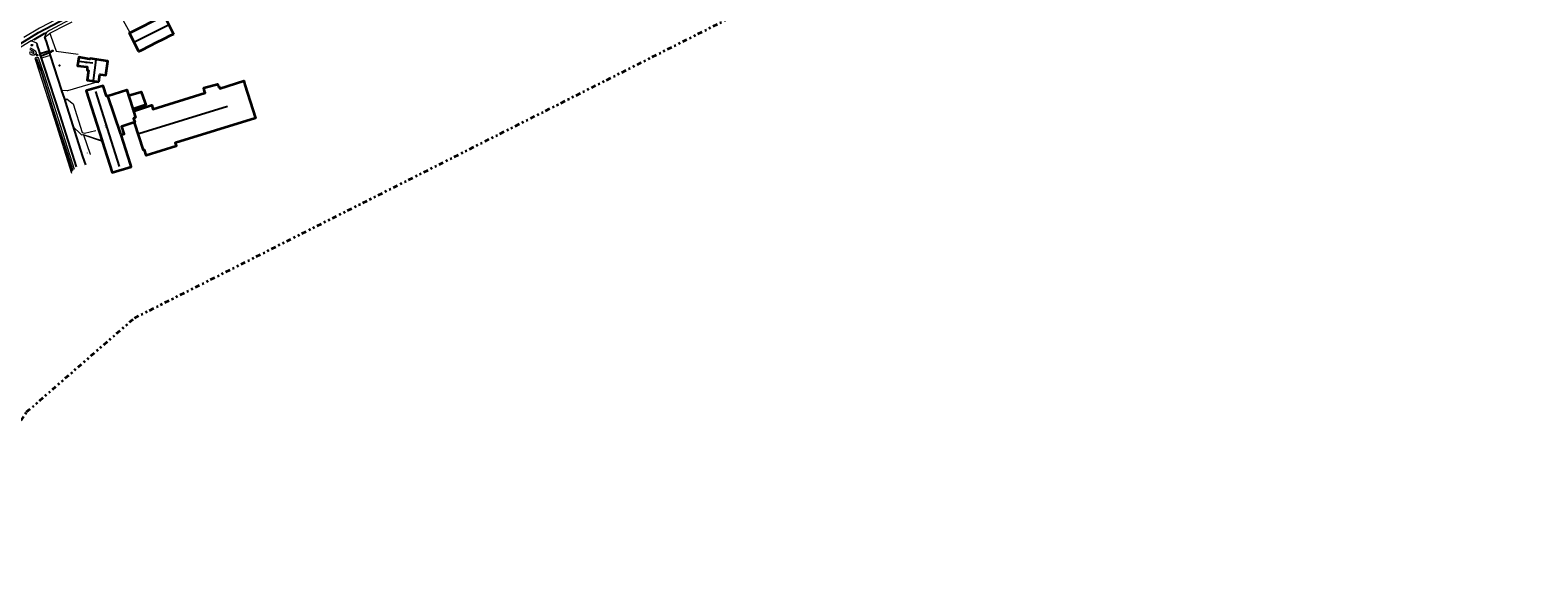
# Model space of a CAD drawing. Header units: metres. Extents: x 169249 to 194689, y 406250 to 412203.
# Tile 147 of 256: x 178196 to 178992, y 407318 to 407600. Entities that reach past the tile are written whole.
import ezdxf
from ezdxf.enums import TextEntityAlignment as Align

# ---------------------------------------------------------------- set-up
doc = ezdxf.new("R2010")
doc.units = ezdxf.units.M
doc.linetypes.add('BGT_NLCS_N264$0$AL-TEKENBLADGRENS', pattern=[11.5, 2.5, -1.5, 1, -1.5, 1, -1.5, 2.5])
doc.layers.get('0').update_dxf_attribs({"linetype": 'CONTINUOUS'})
for name, color, linetype, lineweight in [('BGT_NLCS_N264$0$B-WE-GW-WATERGANG_INSTEEK-G', 252, 'CONTINUOUS', 18), ('BGT_NLCS_N264$0$B-WE-GW-WATERGANG_SLOOT_BODEM-G', 252, 'CONTINUOUS', 18), ('BGT_NLCS_N264$0$B-WE-IE-TERREINAFSCHEIDING_KUNSTMATIG_HEKWERK-G', 252, 'BGT_NLCS_N264$0$IE-TERREINAFSCHEIDING-KUNSTMATIG', 18), ('BGT_NLCS_N264$0$B-WE-OG-TOPOGRAFIE_BEBOUWING-G', 252, 'CONTINUOUS', 35), ('BGT_NLCS_N264$0$B-WE-OG-TOPOGRAFIE_TERREIN_GROEN-GV', 252, 'CONTINUOUS', 18), ('BGT_NLCS_N264$0$B-WE-OG-TOPOGRAFIE_WEG_BERM-GV', 252, 'CONTINUOUS', 18), ('BGT_NLCS_N264$0$B-WE-OG-TOPOGRAFIE_WEG_RIJWIELPAD-GV', 252, 'CONTINUOUS', 18), ('BGT_NLCS_N264$0$B-WE-OG-TOPOGRAFIE_WEG_VERHARD-G', 252, 'CONTINUOUS', 18), ('BGT_NLCS_N264$0$B-WE-VW-VERKEERSTEKEN_BORD-S', 252, 'CONTINUOUS', 25), ('BGT_NLCS_N264$0$X-XX-AL-TEKENBLADGRENS-G', 252, 'BGT_NLCS_N264$0$AL-TEKENBLADGRENS', 35), ('X-XX-AL-REFERENTIE-G', 7, 'CONTINUOUS', 18)]:
    doc.layers.add(name, color=color, linetype=linetype, lineweight=lineweight)
for name, color, linetype in [('BGT_NLCS_N264$0$B-WE-IE-MEUBILAIR_WEGMEUBILAIR-S', 252, 'CONTINUOUS'), ('BGT_NLCS_N264$0$B-WE-KG-KADASTRAAL_NOK-G', 252, 'CONTINUOUS'), ('BGT_NLCS_N264$0$B-WE-OG-TOPOGRAFIE_WEG_RIJWEG-G', 252, 'CONTINUOUS'), ('BGT_NLCS_N264$0$B-WE-VW-MARKERING-G', 252, 'CONTINUOUS'), ('BGT_NLCS_N264$0$B-WE-VW-VERKEERSTEKEN_DRAAGCONSTRUCTIE-S', 252, 'CONTINUOUS'), ('BGT_NLCS_N264$0$Label_Nummeraanduidingreeks', 252, 'CONTINUOUS')]:
    doc.layers.add(name, color=color, linetype=linetype)
doc.styles.add('BGT_NLCS_N264$0$NLCS-ISO', font='NLCS-ISO.ttf')
doc.styles.add('BGT_NLCS_N264$0$STANDARD', font='txt')
doc.linetypes.add('BGT_NLCS_N264$0$IE-TERREINAFSCHEIDING-KUNSTMATIG', pattern='A,4,[82,NLCS.SHX,S=0.75,R=90,X=0,Y=0],4,-2', length=10)

# ---------------------------------------------------------------- blocks, each defined once
blk = doc.blocks.new('BGT_NLCS_N264$0$SIE-WEG_STRAATNAAMBORD_PAAL-SO')
blk.add_line((-0.3, 0), (0.3, 0))
for radius in [0.2, 0.0745]:
    blk.add_circle((0, 0), radius)
at = {"style": 'BGT_NLCS_N264$0$NLCS-ISO'}
blk.add_attdef('STRAATNAAMBORD', (0.28, 0.29), '', height=0.35, dxfattribs=at)
blk = doc.blocks.new('BGT_NLCS_N264$0$SIE-WEG_VERKEERSBORD_PAAL-SO')
blk.add_line((-0.3, 0), (0.3, 0))
for radius in [0.2, 0.0745]:
    blk.add_circle((0, 0), radius)
blk = doc.blocks.new('BGT_NLCS_N264')
at = {"layer": 'BGT_NLCS_N264$0$B-WE-GW-WATERGANG_INSTEEK-G'}
for points in [[(178196.04, 407590.86, 19.19), (178196.55, 407590.71, 19.17), (178197.63, 407590.08, 19.13), (178198.25, 407589.65, 19.11), (178198.86, 407589.2, 19.08), (178199.21, 407588.67, 19.06), (178199.45, 407588.11, 19.06), (178199.31, 407587.66, 19.08), (178198.58, 407587.15, 19.07), (178198.3, 407587.02, 19.03), (178197.35, 407586.87, 18.98), (178197.33, 407586.87, 18.98), (178196.96, 407587, 18.97), (178196.76, 407587.22, 18.96), (178196.61, 407587.34, 18.96), (178196.33, 407587.55, 18.96), (178195.87, 407587.63, 18.96)], [(178218.22, 407524.45, 18.66), (178209.21, 407552.93, 18.76), (178199.26, 407584.15, 18.87), (178198.95, 407584.73, 18.92), (178198.92, 407585.07, 18.92), (178198.95, 407585.31, 18.93), (178198.96, 407585.48, 18.94), (178199.19, 407585.78, 18.98), (178199.71, 407585.92, 18.99), (178200.32, 407585.71, 19.08), (178200.35, 407585.64, 19.09), (178200.59, 407585.17, 19.15), (178203.56, 407576.51, 19.22), (178217.21, 407533.93, 19.12), (178219.41, 407526.79, 19.11)]]:
    blk.add_polyline3d(points, dxfattribs=at)
at = {"layer": 'BGT_NLCS_N264$0$B-WE-GW-WATERGANG_SLOOT_BODEM-G'}
for points in [[(178195.75, 407588.55, 17.98), (178196.36, 407588.75, 17.98), (178196.74, 407588.61, 17.98), (178197.27, 407588.22, 17.98), (178197.74, 407587.96, 17.98), (178198.2, 407587.99, 17.98), (178198.36, 407588.24, 17.98), (178198.06, 407588.72, 17.98), (178196.42, 407589.84, 17.98), (178196.02, 407589.74, 17.98)], [(178218.87, 407526.05, 17.97), (178215.94, 407535.63, 17.97), (178212.28, 407546.72, 18.01), (178208.75, 407557.53, 18.01), (178204.82, 407570.15, 18.01), (178201.64, 407580.31, 18.01), (178200.83, 407582.58, 18.07), (178199.91, 407584.73, 18.07), (178199.69, 407585.05, 18.07), (178199.49, 407585.03, 18.07), (178199.53, 407584.63, 18.07), (178200.15, 407583.29, 18.07), (178201.22, 407580.09, 18.05), (178201.83, 407578.42, 18.05), (178204.93, 407568.62, 18.05), (178208.69, 407556.46, 17.97), (178213.13, 407542.7, 17.97), (178217.19, 407529.77, 17.97), (178218.37, 407525.69, 17.97)]]:
    blk.add_polyline3d(points, dxfattribs=at)
at = {"layer": 'BGT_NLCS_N264$0$B-WE-IE-MEUBILAIR_WEGMEUBILAIR-S'}
blk.add_point((178211.73, 407581.57, 19.28), dxfattribs=at)
at = {"layer": 'BGT_NLCS_N264$0$B-WE-IE-TERREINAFSCHEIDING_KUNSTMATIG_HEKWERK-G'}
blk.add_line((178234.36, 407541.58, 19.3), (178234.14, 407541.65, 19.3), dxfattribs=at)
for points in [[(178206.64, 407598.47, 19.21), (178215.62, 407603.1, 19.23), (178218.46, 407604.57, 19.24)], [(178206.64, 407598.47, 19.21), (178207.14, 407596.92, 19.17), (178210.01, 407589.1, 19.19), (178221.48, 407587.43, 19.34)], [(178234.14, 407541.65, 19.3), (178224.32, 407544.94, 19.38), (178224.34, 407544.88, 19.37)], [(178224.34, 407544.88, 19.37), (178227.85, 407534.65, 19.37), (178227.91, 407534.48, 19.37), (178227.91, 407534.47, 19.37)]]:
    blk.add_polyline3d(points, dxfattribs=at)
at = {"layer": 'BGT_NLCS_N264$0$B-WE-KG-KADASTRAAL_NOK-G'}
for p, q in [((178230.73, 407567.82, 27.46), (178243.19, 407528.21, 27.41)), ((178253.52, 407545.53, 25.11), (178300.43, 407560.02, 25.44))]:
    blk.add_line(p, q, dxfattribs=at)
for points in [[(178269.36, 407602.91, 24.45), (178269.24, 407602.85, 24.45), (178251.32, 407593.83, 24.4), (178251.21, 407593.77, 24.4)], [(178230.95, 407584.68, 23.67), (178230.92, 407584.44, 23.67), (178229.44, 407573.55, 23.67), (178229.41, 407573.33, 23.67)], [(178229.27, 407582.63, 22.89), (178221.75, 407583.64, 22.85), (178221.73, 407583.64, 22.85)]]:
    blk.add_polyline3d(points, dxfattribs=at)
at = {"layer": 'BGT_NLCS_N264$0$B-WE-OG-TOPOGRAFIE_BEBOUWING-G'}
for p, q in [((178250.55, 407557.38, 21.39), (178250.73, 407557.44, 21.39)), ((178234.14, 407541.65, 22.64), (178234.18, 407541.54, 22.64))]:
    blk.add_line(p, q, dxfattribs=at)
for points in [[(178271.81, 407598.05, 21.68), (178269.57, 407596.93, 21.68), (178267.23, 407595.75, 21.68), (178265.85, 407595.06, 21.68), (178263.28, 407593.77, 21.68), (178254.73, 407589.48, 21.68), (178253.58, 407588.91, 21.68), (178248.64, 407598.56, 21.68), (178248.84, 407598.66, 21.68), (178266.94, 407607.83, 21.68), (178271.81, 407598.05, 21.68)], [(178232.46, 407572.83, 21.52), (178233.03, 407576.79, 21.52), (178233.03, 407576.79, 21.52), (178233.38, 407576.74, 21.52), (178236.2, 407576.32, 21.52), (178237.2, 407583.73, 21.52), (178227.8, 407585.25, 21.52), (178227.79, 407584.88, 21.52), (178227.79, 407584.84, 21.52), (178226.48, 407585.06, 21.52), (178221.87, 407585.85, 21.52), (178221.23, 407581.39, 21.52), (178226.38, 407580.71, 21.52), (178226.22, 407578.95, 21.52), (178227.02, 407578.93, 21.52), (178226.29, 407573.72, 21.52), (178232.46, 407572.83, 21.52)], [(178237.15, 407565.43, 21.93), (178236.58, 407565.24, 22.64), (178234.78, 407570.76, 22.64), (178226.09, 407568.27, 22.64), (178225.75, 407568.18, 22.64), (178234.14, 407541.65, 22.64)], [(178237.15, 407565.43, 21.93), (178247.17, 407568.58, 21.93), (178248.13, 407565.58, 21.93)], [(178250.73, 407557.44, 21.39), (178260.26, 407560.48, 21.35), (178260.45, 407560.54, 21.35), (178260.97, 407558.65, 21.47), (178261.03, 407558.41, 21.49), (178288.56, 407567, 21.38), (178288.53, 407567.1, 21.34), (178288.26, 407568.02, 21.03), (178287.79, 407569.65, 20.48), (178295.06, 407571.71, 20.46), (178295.42, 407570.66, 20.87), (178295.52, 407570.38, 20.98), (178295.85, 407570.54, 21), (178296.23, 407569.54, 21.34), (178296.28, 407569.39, 21.39), (178308.89, 407573.38, 21.43), (178309.55, 407571.31, 21.44), (178315.2, 407553.67, 21.46), (178272.95, 407540.66, 21.72), (178272.78, 407540.61, 21.72), (178273.26, 407539.06, 21.78), (178273.31, 407538.92, 21.78), (178257.41, 407534, 21.84), (178257.35, 407534.19, 21.85), (178256.52, 407536.93, 21.89), (178256.47, 407536.91, 21.89), (178256.03, 407536.75, 21.92), (178251.27, 407551.39, 21.96)], [(178234.18, 407541.54, 22.64), (178239.43, 407524.93, 22.64), (178249.56, 407528, 22.64), (178249.51, 407528.19, 22.64), (178249.13, 407529.38, 22.64), (178244.24, 407544.96, 22.64), (178244.14, 407545.25, 22.64), (178237.15, 407565.43, 21.93)], [(178248.13, 407565.58, 21.93), (178248.15, 407565.58, 21.93), (178254.84, 407567.65, 21.8), (178255.88, 407564.59, 21.7), (178257.19, 407560.74, 21.57), (178257.1, 407560.71, 21.58), (178255.12, 407560.03, 21.68), (178250.41, 407558.42, 21.93)], [(178248.13, 407565.58, 21.93), (178248.62, 407564.04, 21.93), (178250.38, 407558.54, 21.93), (178250.41, 407558.42, 21.93)], [(178250.73, 407557.44, 21.93), (178251.8, 407554.08, 21.93), (178251.38, 407553.99, 21.93), (178251.45, 407553.78, 21.93), (178250.83, 407553.54, 21.93), (178251.43, 407551.57, 21.74), (178251.45, 407551.49, 21.73), (178244.55, 407549.29, 21.73), (178244.35, 407549.23, 21.73), (178245.7, 407545.41, 21.73), (178245.76, 407545.25, 21.73), (178244.32, 407544.79, 21.73)], [(178250.41, 407558.42, 21.93), (178250.66, 407557.64, 21.93), (178250.73, 407557.44, 21.93)]]:
    blk.add_polyline3d(points, dxfattribs=at)
at = {"layer": 'BGT_NLCS_N264$0$B-WE-OG-TOPOGRAFIE_TERREIN_GROEN-GV'}
blk.add_line((178204.11, 407596.58, 19.33), (178204.62, 407594.09, 11.42), dxfattribs=at)
at = {"layer": 'BGT_NLCS_N264$0$B-WE-OG-TOPOGRAFIE_WEG_BERM-GV'}
for p, q in [((178199.73, 407593.34, 19.24), (178196.77, 407594.47, 19.25)), ((178203.87, 407596.4, 19.34), (178204.11, 407596.58, 19.33))]:
    blk.add_line(p, q, dxfattribs=at)
for points in [[(178217.77, 407606.02, 19.36), (178214.7, 407604.39, 19.36), (178206.38, 407599.92, 19.34), (178205.09, 407599.16, 19.31)], [(178196.77, 407594.47, 19.25), (178188.98, 407589.68, 19.16), (178187.25, 407588.62, 19.14), (178178.48, 407582.91, 19.06), (178168.92, 407576.46, 19.02), (178154.77, 407566.48, 18.99), (178149.2, 407562.31, 19.03), (178139.37, 407554.8, 19.04), (178137.76, 407553.48, 19.04)], [(178205.09, 407599.16, 19.31), (178204.13, 407597.38, 19.32), (178203.87, 407596.4, 19.34)], [(178204.11, 407596.58, 19.33), (178206.03, 407598.02, 19.24), (178206.64, 407598.47, 19.21)]]:
    blk.add_polyline3d(points, dxfattribs=at)
at = {"layer": 'BGT_NLCS_N264$0$B-WE-OG-TOPOGRAFIE_WEG_RIJWEG-G'}
for p, q in [((178206.42, 407588.27, 19.33), (178206.86, 407586.73, 19.33)), ((178206.86, 407586.73, 19.33), (178212.76, 407568.36, 19.33))]:
    blk.add_line(p, q, dxfattribs=at)
for points in [[(178202.23, 407585.39, 19.28), (178200.79, 407589.92, 19.26), (178200.35, 407591.31, 19.25), (178199.97, 407592.52, 19.25), (178199.73, 407593.34, 19.24)], [(178203.87, 407596.4, 19.34), (178204.21, 407595.39, 19.32), (178204.32, 407595.06, 19.31), (178204.62, 407594.09, 19.31)], [(178204.62, 407594.09, 19.31), (178206.05, 407589.58, 19.33), (178206.42, 407588.27, 19.33)], [(178220.72, 407528.05, 19.19), (178212.07, 407555.19, 19.25), (178203.74, 407580.64, 19.33), (178202.23, 407585.39, 19.28)], [(178212.76, 407568.36, 19.33), (178212.83, 407568.14, 19.33), (178214.13, 407564.16, 19.32), (178214.71, 407562.4, 19.32)], [(178214.71, 407562.4, 19.32), (178219.69, 407546.76, 19.28), (178220.73, 407543.49, 19.27), (178223.91, 407533.51, 19.16), (178225.36, 407528.97, 19.11)]]:
    blk.add_polyline3d(points, dxfattribs=at)
at = {"layer": 'BGT_NLCS_N264$0$B-WE-OG-TOPOGRAFIE_WEG_RIJWIELPAD-GV'}
blk.add_line((178196.77, 407594.47, 19.25), (178205.09, 407599.16, 19.31), dxfattribs=at)
blk.add_polyline3d([(178211.14, 407606.49, 19.13), (178206.28, 407603.88, 19.27), (178201.13, 407601.1, 19.27), (178192.87, 407596.25, 19.19)], dxfattribs=at)
at = {"layer": 'BGT_NLCS_N264$0$B-WE-OG-TOPOGRAFIE_WEG_VERHARD-G'}
for p, q in [((178249.02, 407598.75, 21.68), (178242.04, 407611.43, 19.43)), ((178224.34, 407544.88, 19.28), (178234.18, 407541.54, 19.24)), ((178226.45, 407535.23, 18.96), (178226.55, 407535.31, 18.96))]:
    blk.add_line(p, q, dxfattribs=at)
for points in [[(178206.86, 407586.73, 19.33), (178206.86, 407586.73, 19.33), (178202.71, 407585.53, 19.29), (178202.23, 407585.39, 19.28)], [(178231.38, 407572.77, 19.45), (178215.96, 407568.07, 19.4), (178215.68, 407568.1, 19.4), (178213.37, 407568.3, 19.34), (178212.76, 407568.36, 19.33)], [(178214.71, 407562.4, 19.32), (178215.65, 407563.97, 19.34), (178217.52, 407562.33, 19.35), (178218.83, 407561.17, 19.36), (178223.62, 407546.11, 19.34), (178224.86, 407545.75, 19.35), (178230.82, 407547.21, 19.34)], [(178219.09, 407548.97, 19.26), (178222.55, 407545.67, 19.26), (178222.84, 407545.38, 19.26), (178223.36, 407544.89, 19.25), (178224.04, 407544.99, 19.28), (178224.34, 407544.88, 19.28)], [(178234.18, 407541.54, 19.24), (178234.5, 407541.43, 19.24), (178234.64, 407541.39, 19.24)]]:
    blk.add_polyline3d(points, dxfattribs=at)
at = {"layer": 'BGT_NLCS_N264$0$B-WE-VW-MARKERING-G', "linetype": 'Continuous'}
blk.add_line((178198.26, 407595.28, 19.22), (178203.96, 407598.51, 19.34), dxfattribs=at)
at = {"layer": 'BGT_NLCS_N264$0$B-WE-VW-MARKERING-G'}
blk.add_line((178206.42, 407588.27, 19.29), (178206.43, 407588.27, 19.29), dxfattribs=at)
at = {"layer": 'BGT_NLCS_N264$0$B-WE-VW-MARKERING-G', "linetype": 'Continuous'}
blk.add_polyline3d([(178136.67, 407554.83, 19.01), (178144.92, 407561.3, 19.09), (178154.6, 407568.57, 18.96), (178169.44, 407579.01, 18.94), (178182.04, 407587.41, 18.98), (178187.18, 407590.61, 19.2), (178200.7, 407598.83, 19.29), (178211.62, 407604.7, 19.29), (178219.01, 407608.59, 19.33)], dxfattribs=at)
at = {"layer": 'BGT_NLCS_N264$0$B-WE-VW-MARKERING-G'}
for points in [[(178206.16, 407589.1, 19.31), (178206.11, 407589.09, 19.31), (178202.01, 407587.74, 19.28), (178201.76, 407587.66, 19.28)], [(178202.04, 407586.75, 19.3), (178202.3, 407586.84, 19.3), (178206.38, 407588.26, 19.29), (178206.42, 407588.27, 19.29)]]:
    blk.add_polyline3d(points, dxfattribs=at)
at = {"layer": 'BGT_NLCS_N264$0$X-XX-AL-TEKENBLADGRENS-G'}
blk.add_polyline3d([(175476.52, 406256.32, 0), (176494.22, 406305.5, 0), (177082.08, 406540.73, 0), (177580.1, 406718.53, 0), (177789.98, 406830.42, 0), (177908.32, 406944.94, 0), (178194.36, 407398.64, 0), (178251.24, 407448.21, 0), (178768, 407708.75, 0), (179155.46, 407904.09, 0), (179191.45, 407837.79, 0), (179277.47, 407554.43, 0), (179577.55, 407666.44, 0), (179552.65, 407795.82, 0), (179459.62, 408045.11, 0)], dxfattribs=at)
at = {"layer": 'BGT_NLCS_N264$0$B-WE-VW-VERKEERSTEKEN_BORD-S', "color": 7}
blk.add_blockref('BGT_NLCS_N264$0$SIE-WEG_STRAATNAAMBORD_PAAL-SO', (178197.15, 407592.17, 19.38), dxfattribs=at).add_auto_attribs({'STRAATNAAMBORD': 'SN1'})
at = {"layer": 'BGT_NLCS_N264$0$B-WE-VW-VERKEERSTEKEN_DRAAGCONSTRUCTIE-S', "color": 7}
for p in [(178199.96, 407586.91, 19.03), (178201.56, 407587.04, 19.1), (178207.11, 407588.73, 19.28), (178208.01, 407589.24, 19.29)]:
    blk.add_blockref('BGT_NLCS_N264$0$SIE-WEG_VERKEERSBORD_PAAL-SO', p, dxfattribs=at)
at = {"layer": 'BGT_NLCS_N264$0$Label_Nummeraanduidingreeks', "color": 7, "lineweight": 18, "style": 'BGT_NLCS_N264$0$STANDARD'}
for s, rotation, p in [('2A', 82, (178225.68, 407582.82)), ('2B', -72.6, (178236.24, 407549.3))]:
    blk.add_text(s, height=1, rotation=rotation, dxfattribs=at).set_placement(p, align=Align.MIDDLE)

msp = doc.modelspace()

# ---------------------------------------------------------------- block references
at = {"layer": 'X-XX-AL-REFERENTIE-G'}
msp.add_blockref('BGT_NLCS_N264', (0, 0), dxfattribs=at)

doc.saveas('drawing.dxf')
